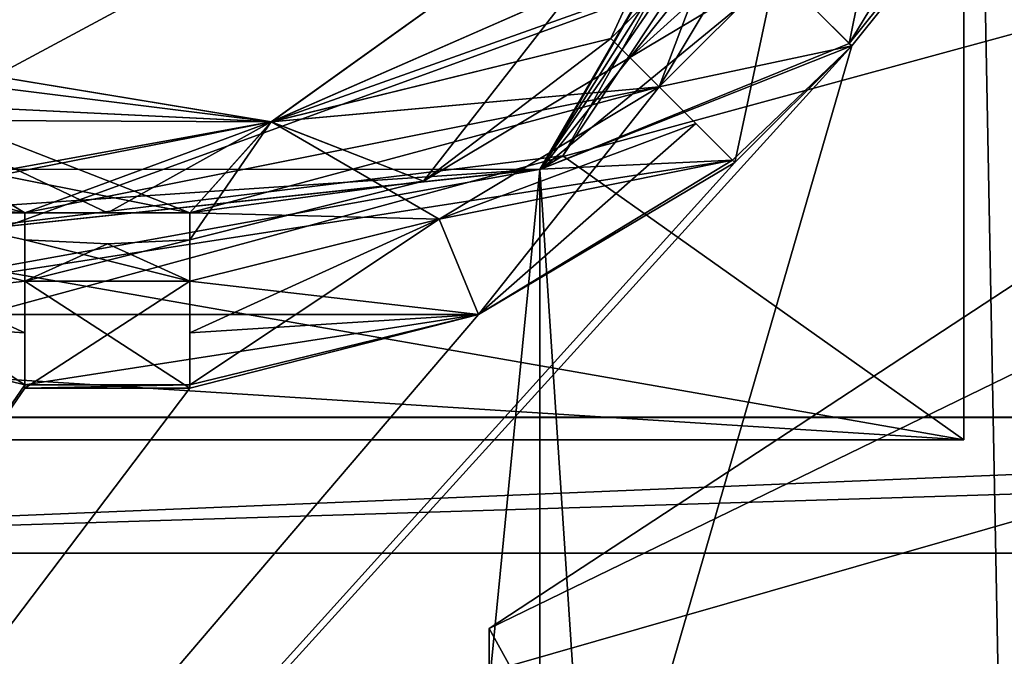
# Model space of a CAD drawing. Header units: millimetres. Extents: x -8.5 to 79.9, y -52.5 to 37.
# Tile 128 of 159: x 1.9 to 6.7, y 19 to 22.1. Entities that reach past the tile are written whole.
import ezdxf

# ---------------------------------------------------------------- set-up
doc = ezdxf.new("R2010")
doc.units = ezdxf.units.MM
doc.header["$LTSCALE"] = 65.185185
for name, color, linetype in [('12', 7, 'CONTINUOUS'), ('206', 7, 'CONTINUOUS'), ('209', 7, 'CONTINUOUS'), ('219', 7, 'CONTINUOUS'), ('225', 7, 'CONTINUOUS'), ('230', 7, 'CONTINUOUS'), ('268', 7, 'CONTINUOUS'), ('270', 7, 'CONTINUOUS'), ('272', 7, 'CONTINUOUS'), ('273', 7, 'CONTINUOUS'), ('28', 7, 'CONTINUOUS'), ('31', 7, 'CONTINUOUS'), ('314', 7, 'CONTINUOUS'), ('321', 7, 'CONTINUOUS'), ('326', 7, 'CONTINUOUS'), ('343', 7, 'CONTINUOUS'), ('344', 7, 'CONTINUOUS'), ('345', 7, 'CONTINUOUS'), ('346', 7, 'CONTINUOUS'), ('347', 7, 'CONTINUOUS'), ('363', 7, 'CONTINUOUS'), ('367', 7, 'CONTINUOUS'), ('368', 7, 'CONTINUOUS'), ('369', 7, 'CONTINUOUS'), ('370', 7, 'CONTINUOUS'), ('371', 7, 'CONTINUOUS'), ('372', 7, 'CONTINUOUS'), ('373', 7, 'CONTINUOUS'), ('374', 7, 'CONTINUOUS'), ('375', 7, 'CONTINUOUS'), ('376', 7, 'CONTINUOUS'), ('404', 7, 'CONTINUOUS'), ('405', 7, 'CONTINUOUS'), ('406', 7, 'CONTINUOUS'), ('415', 7, 'CONTINUOUS'), ('416', 7, 'CONTINUOUS'), ('417', 7, 'CONTINUOUS'), ('418', 7, 'CONTINUOUS'), ('419', 7, 'CONTINUOUS'), ('420', 7, 'CONTINUOUS'), ('430', 7, 'CONTINUOUS'), ('431', 7, 'CONTINUOUS'), ('456', 7, 'CONTINUOUS'), ('457', 7, 'CONTINUOUS'), ('458', 7, 'CONTINUOUS'), ('459', 7, 'CONTINUOUS'), ('460', 7, 'CONTINUOUS'), ('461', 7, 'CONTINUOUS'), ('462', 7, 'CONTINUOUS'), ('463', 7, 'CONTINUOUS'), ('464', 7, 'CONTINUOUS'), ('466', 7, 'CONTINUOUS'), ('467', 7, 'CONTINUOUS'), ('469', 7, 'CONTINUOUS'), ('470', 7, 'CONTINUOUS'), ('488', 7, 'CONTINUOUS'), ('489', 7, 'CONTINUOUS'), ('490', 7, 'CONTINUOUS'), ('497', 7, 'CONTINUOUS'), ('58', 7, 'CONTINUOUS'), ('66', 7, 'CONTINUOUS'), ('80', 7, 'CONTINUOUS'), ('94', 7, 'CONTINUOUS'), ('950', 7, 'CONTINUOUS'), ('952', 7, 'CONTINUOUS'), ('954', 7, 'CONTINUOUS'), ('955', 7, 'CONTINUOUS')]:
    doc.layers.add(name, color=color, linetype=linetype)

msp = doc.modelspace()

# ---------------------------------------------------------------- linework, layer by layer
at = {"layer": '12', "linetype": 'Continuous'}
for points in [[(-5.2071, 21.7929, 62.5), (9.3, 27, 62.5), (-5.5, 22.5, 62.5), (-5.2071, 21.7929, 62.5)], [(-4.5, 21.5, 62.5), (9.3, 27, 62.5), (-5.2071, 21.7929, 62.5), (-4.5, 21.5, 62.5)], [(-3.5, 21.5, 62.5), (9.3, 27, 62.5), (-4.5, 21.5, 62.5), (-3.5, 21.5, 62.5)], [(-2.7929, 21.2071, 62.5), (9.3, 27, 62.5), (-3.5, 21.5, 62.5), (-2.7929, 21.2071, 62.5)], [(-2.5, 20.5, 62.5), (9.3, 27, 62.5), (-2.7929, 21.2071, 62.5), (-2.5, 20.5, 62.5)], [(9.3, 16.811, 62.5), (9.3, 27, 62.5), (-2.5, 19.5, 62.5), (9.3, 16.811, 62.5)], [(9.3, 27, 62.5), (-2.5, 20.5, 62.5), (-2.5, 19.5, 62.5), (9.3, 27, 62.5)], [(-2.5, 5, 62.5), (9.3, 16.811, 62.5), (-2.5, 19.5, 62.5), (-2.5, 5, 62.5)]]:
    msp.add_3dface(points, dxfattribs=at)
at = {"layer": '206', "linetype": 'Continuous'}
for points in [[(-5.8, 34.5003, 66.4472), (-5.8, -34.5003, 66.4472), (11.2785, 34.0531, 66), (-5.8, 34.5003, 66.4472)], [(-5.8, -34.5003, 66.4472), (11.2785, -34.0531, 66), (11.2785, 34.0531, 66), (-5.8, -34.5003, 66.4472)]]:
    msp.add_3dface(points, dxfattribs=at)
at = {"layer": '209', "linetype": 'Continuous'}
for points in [[(-5.8, 19.5, 63), (-5.8, 35.5, 63), (13.2262, 35.0018, 63), (-5.8, 19.5, 63)], [(-5.8, 19.5, 63), (13.2262, 35.0018, 63), (-2.5, 19.5, 63), (-5.8, 19.5, 63)], [(-2.5, 19.5, 63), (13.2262, 35.0018, 63), (9.6, 26, 63), (-2.5, 19.5, 63)], [(9.6, 20, 63), (-2.5, 19.5, 63), (9.6, 26, 63), (9.6, 20, 63)], [(14.2, 19.5, 63.0003), (-2.5, 19.5, 63), (13.6, 20, 63), (14.2, 19.5, 63.0003)], [(13.6, 20, 63), (-2.5, 19.5, 63), (9.6, 20, 63), (13.6, 20, 63)]]:
    msp.add_3dface(points, dxfattribs=at)
at = {"layer": '219', "linetype": 'Continuous'}
for points in [[(-2.5, 19.5, 61), (9.3, 16.811, 61), (9.196, 16.0281, 61), (-2.5, 19.5, 61)], [(9.3, 16.811, 61), (-2.5, 19.5, 61), (8.5, 19.5, 61), (9.3, 16.811, 61)], [(-2.5, 5, 61), (-2.5, 19.5, 61), (8.8913, 15.2994, 61), (-2.5, 5, 61)], [(8.8913, 15.2994, 61), (-2.5, 19.5, 61), (9.196, 16.0281, 61), (8.8913, 15.2994, 61)]]:
    msp.add_3dface(points, dxfattribs=at)
at = {"layer": '225', "linetype": 'Continuous'}
for points in [[(-2.5, 19.5, 61), (-2.5, 7.75, 60.7), (11.7, 7.75, 60.7), (-2.5, 19.5, 61)], [(8.5, 19.5, 61), (-2.5, 19.5, 61), (11.7, 7.75, 60.7), (8.5, 19.5, 61)]]:
    msp.add_3dface(points, dxfattribs=at)
at = {"layer": '230', "linetype": 'Continuous'}
for points in [[(14.2, 19.5, 63.0003), (14.2, 7.75, 62.7), (-2.5, 7.75, 62.7), (14.2, 19.5, 63.0003)], [(-2.5, 19.5, 63), (14.2, 19.5, 63.0003), (-2.5, 7.75, 62.7), (-2.5, 19.5, 63)]]:
    msp.add_3dface(points, dxfattribs=at)
at = {"layer": '268', "linetype": 'Continuous'}
for points in [[(14.2, 1, 56.5), (14.2, 24, 56.5), (4.2, 1, 56.5), (14.2, 1, 56.5)], [(4.2, 1, 56.5), (14.2, 24, 56.5), (4.2, 19.1348, 56.5), (4.2, 1, 56.5)], [(4.2, 19.1348, 56.5), (14.2, 24, 56.5), (6.9966, 20.9713, 56.5), (4.2, 19.1348, 56.5)]]:
    msp.add_3dface(points, dxfattribs=at)
at = {"layer": '270', "linetype": 'Continuous'}
for points in [[(6.9966, 20.9713, 58.8), (14.2, 1, 58.8), (4.2, 19.1348, 58.8), (6.9966, 20.9713, 58.8)], [(14.2, 1, 58.8), (4.2, 1, 58.8), (4.2, 19.1348, 58.8), (14.2, 1, 58.8)]]:
    msp.add_3dface(points, dxfattribs=at)
at = {"layer": '272', "linetype": 'Continuous'}
for points in [[(4.2, 19.1348, 56.5), (6.9966, 20.9713, 56.5), (4.2, 19.1348, 58.8), (4.2, 19.1348, 56.5)], [(6.9966, 20.9713, 56.5), (6.9966, 20.9713, 58.8), (4.2, 19.1348, 58.8), (6.9966, 20.9713, 56.5)]]:
    msp.add_3dface(points, dxfattribs=at)
at = {"layer": '273', "linetype": 'Continuous'}
for points in [[(4.2, 1, 56.5), (4.2, 19.1348, 56.5), (4.2, 1, 58.8), (4.2, 1, 56.5)], [(4.2, 1, 58.8), (4.2, 19.1348, 56.5), (4.2, 19.1348, 58.8), (4.2, 1, 58.8)]]:
    msp.add_3dface(points, dxfattribs=at)
at = {"layer": '28', "linetype": 'Continuous'}
for points in [[(14.2, 7.75, -227.7), (14.2, 19.5, -228), (4.4875, 7.75, -227.7), (14.2, 7.75, -227.7)], [(4.4875, 7.75, -227.7), (14.2, 19.5, -228), (8.8913, 15.2994, -227.8928), (4.4875, 7.75, -227.7)]]:
    msp.add_3dface(points, dxfattribs=at)
at = {"layer": '31', "linetype": 'Continuous'}
for points in [[(14.2, 32.25, -219), (2.2, -9, -219), (1.95, -20.3002, -219), (14.2, 32.25, -219)], [(2.75, -20.3002, -219), (14.2, 32.25, -219), (1.95, -20.3002, -219), (2.75, -20.3002, -219)], [(2.2, -9, -219), (14.2, 32.25, -219), (2.2, 9, -219), (2.2, -9, -219)], [(2.2, 9, -219), (14.2, 32.25, -219), (5.9561, 21.9596, -219), (2.2, 9, -219)], [(4.1486, -20.6578, -219), (14.2, 32.25, -219), (2.75, -20.3171, -219), (4.1486, -20.6578, -219)], [(2.75, -20.3171, -219), (14.2, 32.25, -219), (2.75, -20.3002, -219), (2.75, -20.3171, -219)], [(5.3904, -21.3939, -219), (14.2, 32.25, -219), (4.1486, -20.6578, -219), (5.3904, -21.3939, -219)], [(5.9561, -21.9596, -219), (14.2, 32.25, -219), (5.3904, -21.3939, -219), (5.9561, -21.9596, -219)], [(5.9561, 21.9596, -219), (14.2, 32.25, -219), (5.9442, 21.9715, -219), (5.9561, 21.9596, -219)], [(5.9442, 21.9715, -219), (14.2, 32.25, -219), (6.6922, 23.2014, -219), (5.9442, 21.9715, -219)], [(6.6922, -23.2014, -219), (14.2, 32.25, -219), (5.9561, -21.9596, -219), (6.6922, -23.2014, -219)], [(7.0329, -24.6, -219), (14.2, 32.25, -219), (6.6922, -23.2014, -219), (7.0329, -24.6, -219)], [(-5.8, 9, -219), (2.2, 9, -219), (5.9561, 21.9596, -219), (-5.8, 9, -219)], [(5.3904, 21.3939, -219), (-5.8, 9, -219), (5.9561, 21.9596, -219), (5.3904, 21.3939, -219)], [(4.1486, 20.6578, -219), (-5.8, 9, -219), (5.3904, 21.3939, -219), (4.1486, 20.6578, -219)], [(5.3785, 21.4058, -219), (4.1486, 20.6578, -219), (5.3904, 21.3939, -219), (5.3785, 21.4058, -219)], [(0.5514, 20.6578, -219), (-5.8, 9, -219), (1.95, 20.3171, -219), (0.5514, 20.6578, -219)], [(2.75, 20.3002, -219), (-5.8, 9, -219), (4.1486, 20.6578, -219), (2.75, 20.3002, -219)], [(2.75, 20.3171, -219), (2.75, 20.3002, -219), (4.1486, 20.6578, -219), (2.75, 20.3171, -219)], [(1.95, 20.3171, -219), (-5.8, 9, -219), (1.95, 20.3002, -219), (1.95, 20.3171, -219)], [(1.95, 20.3002, -219), (-5.8, 9, -219), (2.75, 20.3002, -219), (1.95, 20.3002, -219)]]:
    msp.add_3dface(points, dxfattribs=at)
at = {"layer": '314', "linetype": 'Continuous'}
for points in [[(6.55, 25, -54), (7.5, -25, -54), (4.4451, 21.36, -54), (6.55, 25, -54)], [(7.5, 25, -54), (7.5, -25, -54), (6.55, 25, -54), (7.5, 25, -54)], [(0.2505, 21.3624, -54), (4.4451, 21.36, -54), (0.2549, -21.36, -54), (0.2505, 21.3624, -54)], [(0.2549, -21.36, -54), (4.4451, 21.36, -54), (4.4495, -21.3624, -54), (0.2549, -21.36, -54)], [(4.4451, 21.36, -54), (7.5, -25, -54), (4.4495, -21.3624, -54), (4.4451, 21.36, -54)]]:
    msp.add_3dface(points, dxfattribs=at)
at = {"layer": '321', "linetype": 'Continuous'}
for points in [[(8.5, 16, 43.2), (8.5, 20.1606, 45.6065), (-6, 16, 43.2), (8.5, 16, 43.2)], [(8.5, 20.1606, 45.6065), (8.5, 20.1563, 50.401), (-6, 20.1606, 50.3935), (8.5, 20.1606, 45.6065)], [(-6, 16, 43.2), (8.5, 20.1606, 45.6065), (-6, 20.1563, 45.599), (-6, 16, 43.2)], [(-6, 20.1563, 45.599), (8.5, 20.1606, 45.6065), (-6, 20.1606, 50.3935), (-6, 20.1563, 45.599)], [(8.5, 20.1563, 50.401), (8.5, 16, 52.8), (-6, 20.1606, 50.3935), (8.5, 20.1563, 50.401)], [(-6, 20.1606, 50.3935), (8.5, 16, 52.8), (-6, 16, 52.8), (-6, 20.1606, 50.3935)]]:
    msp.add_3dface(points, dxfattribs=at)
at = {"layer": '326', "linetype": 'Continuous'}
for points in [[(8.5, 16, -52.8), (8.5, 20.1606, -50.3935), (-6, 16, -52.8), (8.5, 16, -52.8)], [(8.5, 20.1606, -50.3935), (8.5, 20.1563, -45.599), (-6, 20.1606, -45.6065), (8.5, 20.1606, -50.3935)], [(-6, 16, -52.8), (8.5, 20.1606, -50.3935), (-6, 20.1563, -50.401), (-6, 16, -52.8)], [(-6, 20.1563, -50.401), (8.5, 20.1606, -50.3935), (-6, 20.1606, -45.6065), (-6, 20.1563, -50.401)], [(8.5, 20.1563, -45.599), (8.5, 16, -43.2), (-6, 20.1606, -45.6065), (8.5, 20.1563, -45.599)], [(-6, 20.1606, -45.6065), (8.5, 16, -43.2), (-6, 16, -43.2), (-6, 20.1606, -45.6065)]]:
    msp.add_3dface(points, dxfattribs=at)
at = {"layer": '343', "linetype": 'Continuous'}
for points in [[(6.5, 24.3539, 40), (6.5, 24.3539, -40), (6.5, 20.05, 40), (6.5, 24.3539, 40)], [(6.5, 20.05, 40), (6.5, 24.3539, -40), (6.5, 20.05, -40), (6.5, 20.05, 40)]]:
    msp.add_3dface(points, dxfattribs=at)
at = {"layer": '344', "linetype": 'Continuous'}
for points in [[(6.5, 24.3539, 40), (6.5, 20.05, 40), (4.5569, 21.4265, 40), (6.5, 24.3539, 40)], [(4.5569, 21.4265, 40), (6.5, 20.05, 40), (1.0694, 21, 40), (4.5569, 21.4265, 40)], [(6.5, 20.05, 40), (-8.5, 20.05, 40), (1.0694, 21, 40), (6.5, 20.05, 40)]]:
    msp.add_3dface(points, dxfattribs=at)
at = {"layer": '345', "linetype": 'Continuous'}
for points in [[(-8.5, 20.05, -40), (-8.5, 20.05, 40), (6.5, 20.05, -40), (-8.5, 20.05, -40)], [(-8.5, 20.05, 40), (6.5, 20.05, 40), (6.5, 20.05, -40), (-8.5, 20.05, 40)]]:
    msp.add_3dface(points, dxfattribs=at)
at = {"layer": '346', "linetype": 'Continuous'}
for points in [[(6.5, 20.05, -40), (6.5, 24.3539, -40), (4.5569, 21.4265, -40), (6.5, 20.05, -40)], [(1.0694, 21, -40), (6.5, 20.05, -40), (4.5569, 21.4265, -40), (1.0694, 21, -40)], [(-8.5, 21, -40), (-8.5, 20.05, -40), (6.5, 20.05, -40), (-8.5, 21, -40)], [(-8.5, 21, -40), (6.5, 20.05, -40), (1.0694, 21, -40), (-8.5, 21, -40)]]:
    msp.add_3dface(points, dxfattribs=at)
at = {"layer": '347', "linetype": 'Continuous'}
for points in [[(6.55, 25, -54), (4.4451, 21.36, -54), (6.55, 25, -40), (6.55, 25, -54)], [(4.4451, 21.36, -54), (6.5375, 24.676, -40), (6.55, 25, -40), (4.4451, 21.36, -54)], [(4.4451, 21.36, -54), (6.5, 24.3539, -40), (6.5375, 24.676, -40), (4.4451, 21.36, -54)], [(6.5, 24.3539, -40), (4.4451, 21.36, -54), (4.5569, 21.4265, -40), (6.5, 24.3539, -40)], [(4.5569, 21.4265, -40), (4.4451, 21.36, -54), (1.0694, 21, -47.25), (4.5569, 21.4265, -40)], [(1.0694, 21, -40), (4.5569, 21.4265, -40), (1.0694, 21, -47.25), (1.0694, 21, -40)], [(4.4451, 21.36, -54), (0.2505, 21.3624, -54), (1.0694, 21, -47.25), (4.4451, 21.36, -54)]]:
    msp.add_3dface(points, dxfattribs=at)
at = {"layer": '363', "linetype": 'Continuous'}
for points in [[(5.3219, 23.1513, 59.5), (4.7894, 21.995, 59.5), (3.1443, 21.5914, 59.5), (5.3219, 23.1513, 59.5)], [(5.355, 22.5606, 59.5), (4.7894, 21.995, 59.5), (5.3219, 23.1513, 59.5), (5.355, 22.5606, 59.5)], [(-0.3235, 21.7608, 59.5), (-0.0894, 21.995, 59.5), (3.1443, 21.5914, 59.5), (-0.3235, 21.7608, 59.5)], [(-0.0894, 21.995, 59.5), (0.5013, 22.0281, 59.5), (3.1443, 21.5914, 59.5), (-0.0894, 21.995, 59.5)], [(4.7894, 21.995, 59.5), (5.0235, 21.7608, 59.5), (3.1443, 21.5914, 59.5), (4.7894, 21.995, 59.5)], [(0.7427, 21.1197, 59.5), (-0.3235, 21.7608, 59.5), (1.95, 21.1502, 59.5), (0.7427, 21.1197, 59.5)], [(1.95, 21.1502, 59.5), (-0.3235, 21.7608, 59.5), (2.75, 21.1502, 59.5), (1.95, 21.1502, 59.5)], [(2.75, 21.1502, 59.5), (-0.3235, 21.7608, 59.5), (3.1443, 21.5914, 59.5), (2.75, 21.1502, 59.5)], [(5.0235, 21.7608, 59.5), (3.9573, 21.1197, 59.5), (3.1443, 21.5914, 59.5), (5.0235, 21.7608, 59.5)], [(3.9573, 21.1197, 59.5), (2.75, 21.1502, 59.5), (3.1443, 21.5914, 59.5), (3.9573, 21.1197, 59.5)], [(1.95, 20.8191, 59.5), (0.7427, 21.1197, 59.5), (1.95, 21.1502, 59.5), (1.95, 20.8191, 59.5)], [(2.75, 20.8191, 59.5), (2.75, 21.1502, 59.5), (3.9573, 21.1197, 59.5), (2.75, 20.8191, 59.5)]]:
    msp.add_3dface(points, dxfattribs=at)
at = {"layer": '367', "linetype": 'Continuous'}
for points in [[(7.0329, 24.6, 54), (6.55, 25, 54), (4.4495, 21.3624, 54), (7.0329, 24.6, 54)], [(6.6922, 23.2014, 54), (7.0329, 24.6, 54), (4.4495, 21.3624, 54), (6.6922, 23.2014, 54)], [(5.9442, 21.9715, 54), (6.6922, 23.2014, 54), (4.4495, 21.3624, 54), (5.9442, 21.9715, 54)], [(5.9561, 21.9596, 54), (5.9442, 21.9715, 54), (4.4495, 21.3624, 54), (5.9561, 21.9596, 54)], [(5.3785, 21.4058, 54), (5.9561, 21.9596, 54), (4.4495, 21.3624, 54), (5.3785, 21.4058, 54)], [(5.3904, 21.3939, 54), (5.9561, 21.9596, 54), (5.3785, 21.4058, 54), (5.3904, 21.3939, 54)], [(5.3785, 21.4058, 54), (0.5514, 20.6578, 54), (4.1486, 20.6578, 54), (5.3785, 21.4058, 54)], [(0.5514, 20.6578, 54), (5.3785, 21.4058, 54), (4.4495, 21.3624, 54), (0.5514, 20.6578, 54)], [(0.2549, 21.36, 54), (0.5514, 20.6578, 54), (4.4495, 21.3624, 54), (0.2549, 21.36, 54)], [(0.5514, 20.6578, 54), (1.95, 20.3171, 54), (4.1486, 20.6578, 54), (0.5514, 20.6578, 54)], [(4.1486, 20.6578, 54), (1.95, 20.3171, 54), (2.75, 20.3171, 54), (4.1486, 20.6578, 54)], [(2.75, 20.3171, 54), (1.95, 20.3171, 54), (1.95, 20.3002, 54), (2.75, 20.3171, 54)], [(2.75, 20.3002, 54), (2.75, 20.3171, 54), (1.95, 20.3002, 54), (2.75, 20.3002, 54)]]:
    msp.add_3dface(points, dxfattribs=at)
at = {"layer": '368', "linetype": 'Continuous'}
for points in [[(1.95, 20.8191, 54.5), (0.5514, 20.6578, 54), (0.7427, 21.1197, 54.5), (1.95, 20.8191, 54.5)], [(1.95, 20.568, 54.25), (0.5514, 20.6578, 54), (1.95, 20.8191, 54.5), (1.95, 20.568, 54.25)], [(1.95, 20.3171, 54), (0.5514, 20.6578, 54), (1.95, 20.568, 54.25), (1.95, 20.3171, 54)]]:
    msp.add_3dface(points, dxfattribs=at)
at = {"layer": '369', "linetype": 'Continuous'}
for points in [[(1.95, 20.3002, 54), (1.95, 20.568, 54.25), (1.95, 20.8191, 54.5), (1.95, 20.3002, 54)], [(1.95, 20.3002, 54), (1.95, 20.8191, 54.5), (1.95, 20.8191, 54.5189), (1.95, 20.3002, 54)], [(1.95, 20.3002, 54), (1.95, 20.3171, 54), (1.95, 20.568, 54.25), (1.95, 20.3002, 54)]]:
    msp.add_3dface(points, dxfattribs=at)
at = {"layer": '370', "linetype": 'Continuous'}
for points in [[(2.75, 20.8191, 54.5189), (1.95, 20.8191, 54.5189), (1.95, 21.0201, 54.7198), (2.75, 20.8191, 54.5189)], [(2.35, 21, 54.6997), (2.75, 20.8191, 54.5189), (1.95, 21.0201, 54.7198), (2.35, 21, 54.6997)], [(2.75, 21.0201, 54.7198), (2.75, 20.8191, 54.5189), (2.35, 21, 54.6997), (2.75, 21.0201, 54.7198)], [(2.75, 20.3002, 54), (1.95, 20.3002, 54), (1.95, 20.8191, 54.5189), (2.75, 20.3002, 54)], [(2.75, 20.3002, 54), (1.95, 20.8191, 54.5189), (2.75, 20.8191, 54.5189), (2.75, 20.3002, 54)]]:
    msp.add_3dface(points, dxfattribs=at)
at = {"layer": '371', "linetype": 'Continuous'}
for points in [[(2.75, 20.3171, 54), (2.75, 20.3002, 54), (2.75, 20.8191, 54.5189), (2.75, 20.3171, 54)], [(2.75, 20.3171, 54), (2.75, 20.8191, 54.5189), (2.75, 20.568, 54.25), (2.75, 20.3171, 54)], [(2.75, 20.568, 54.25), (2.75, 20.8191, 54.5189), (2.75, 20.8191, 54.5), (2.75, 20.568, 54.25)]]:
    msp.add_3dface(points, dxfattribs=at)
at = {"layer": '372', "linetype": 'Continuous'}
for points in [[(5.0235, 21.7608, 54.5), (4.1486, 20.6578, 54), (3.9573, 21.1197, 54.5), (5.0235, 21.7608, 54.5)], [(5.201, 21.5833, 54.25), (4.1486, 20.6578, 54), (5.0235, 21.7608, 54.5), (5.201, 21.5833, 54.25)], [(5.3785, 21.4058, 54), (4.1486, 20.6578, 54), (5.201, 21.5833, 54.25), (5.3785, 21.4058, 54)], [(4.1486, 20.6578, 54), (2.75, 20.3171, 54), (3.9573, 21.1197, 54.5), (4.1486, 20.6578, 54)], [(2.75, 20.8191, 54.5), (3.9573, 21.1197, 54.5), (2.75, 20.568, 54.25), (2.75, 20.8191, 54.5)], [(2.75, 20.3171, 54), (2.75, 20.568, 54.25), (3.9573, 21.1197, 54.5), (2.75, 20.3171, 54)]]:
    msp.add_3dface(points, dxfattribs=at)
at = {"layer": '373', "linetype": 'Continuous'}
for points in [[(5.3904, 21.3939, 54), (5.201, 21.5833, 54.25), (5.0235, 21.7608, 54.5), (5.3904, 21.3939, 54)], [(5.3904, 21.3939, 54), (5.0235, 21.7608, 54.5), (5.0235, 21.7608, 54.5189), (5.3904, 21.3939, 54)], [(5.3904, 21.3939, 54), (5.3785, 21.4058, 54), (5.201, 21.5833, 54.25), (5.3904, 21.3939, 54)]]:
    msp.add_3dface(points, dxfattribs=at)
at = {"layer": '374', "linetype": 'Continuous'}
for points in [[(5.5892, 22.3265, 54.5189), (5.0235, 21.7608, 54.5189), (4.8814, 21.9029, 54.7198), (5.5892, 22.3265, 54.5189)], [(5.1785, 22.1715, 54.6997), (5.5892, 22.3265, 54.5189), (4.8814, 21.9029, 54.7198), (5.1785, 22.1715, 54.6997)], [(5.9561, 21.9596, 54), (5.0235, 21.7608, 54.5189), (5.5892, 22.3265, 54.5189), (5.9561, 21.9596, 54)], [(5.9561, 21.9596, 54), (5.3904, 21.3939, 54), (5.0235, 21.7608, 54.5189), (5.9561, 21.9596, 54)]]:
    msp.add_3dface(points, dxfattribs=at)
at = {"layer": '375', "linetype": 'Continuous'}
for points in [[(5.9442, 21.9715, 54), (5.9561, 21.9596, 54), (5.5892, 22.3265, 54.5189), (5.9442, 21.9715, 54)], [(5.9442, 21.9715, 54), (5.5892, 22.3265, 54.5189), (5.7667, 22.149, 54.25), (5.9442, 21.9715, 54)]]:
    msp.add_3dface(points, dxfattribs=at)
at = {"layer": '376', "linetype": 'Continuous'}
for points in [[(5.9442, 21.9715, 54), (5.7667, 22.149, 54.25), (6.2303, 23.3927, 54.5), (5.9442, 21.9715, 54)], [(6.6922, 23.2014, 54), (5.9442, 21.9715, 54), (6.2303, 23.3927, 54.5), (6.6922, 23.2014, 54)]]:
    msp.add_3dface(points, dxfattribs=at)
at = {"layer": '404', "linetype": 'Continuous'}
for points in [[(5.1785, 22.1715, 54.6997), (4.8814, 21.9029, 54.7198), (5.1784, 22.1716, -219.6998), (5.1785, 22.1715, 54.6997)], [(5.1784, 22.1716, -219.6998), (4.8814, 21.9029, 54.7198), (4.8814, 21.9029, -219.7198), (5.1784, 22.1716, -219.6998)], [(3.8807, 21.3045, 59), (4.8814, 21.9029, 54.7198), (4.8814, 21.9029, 59), (3.8807, 21.3045, 59)], [(4.8814, 21.9029, 54.7198), (3.8807, 21.3045, 59), (4.8814, 21.9029, -219.7198), (4.8814, 21.9029, 54.7198)], [(4.8814, 21.9029, -219.7198), (3.8807, 21.3045, 59), (4.8814, 21.9029, -224), (4.8814, 21.9029, -219.7198)], [(4.8814, 21.9029, -224), (3.8807, 21.3045, 59), (3.8807, 21.3045, -224), (4.8814, 21.9029, -224)], [(2.75, 21.0201, 59), (2.75, 21.0201, 54.7198), (3.8807, 21.3045, -224), (2.75, 21.0201, 59)], [(3.8807, 21.3045, -224), (2.75, 21.0201, 54.7198), (2.75, 21.0201, -219.7198), (3.8807, 21.3045, -224)], [(3.8807, 21.3045, 59), (2.75, 21.0201, 59), (3.8807, 21.3045, -224), (3.8807, 21.3045, 59)], [(2.75, 21.0201, -224), (3.8807, 21.3045, -224), (2.75, 21.0201, -219.7198), (2.75, 21.0201, -224)], [(1.95, 21.0201, 54.7198), (1.95, 21.0201, 59), (1.0602, 21.2137, 59), (1.95, 21.0201, 54.7198)], [(1.95, 21.0201, -219.7198), (1.95, 21.0201, 54.7198), (1.0602, 21.2137, 59), (1.95, 21.0201, -219.7198)], [(1.95, 21.0201, -224), (1.95, 21.0201, -219.7198), (1.0602, 21.2137, 59), (1.95, 21.0201, -224)], [(1.0602, 21.2137, -224), (1.95, 21.0201, -224), (1.0602, 21.2137, 59), (1.0602, 21.2137, -224)], [(2.35, 21, 54.6997), (1.95, 21.0201, 54.7198), (2.35, 21, -219.6998), (2.35, 21, 54.6997)], [(2.35, 21, -219.6998), (1.95, 21.0201, 54.7198), (1.95, 21.0201, -219.7198), (2.35, 21, -219.6998)], [(2.75, 21.0201, 54.7198), (2.35, 21, 54.6997), (2.75, 21.0201, -219.7198), (2.75, 21.0201, 54.7198)], [(2.75, 21.0201, -219.7198), (2.35, 21, 54.6997), (2.35, 21, -219.6998), (2.75, 21.0201, -219.7198)]]:
    msp.add_3dface(points, dxfattribs=at)
at = {"layer": '405', "linetype": 'Continuous'}
for points in [[(1.95, 20.8191, 59.5), (1.95, 21.1502, 59.5), (1.95, 21.1502, 59.1295), (1.95, 20.8191, 59.5)], [(1.95, 21.0201, 59), (1.95, 20.8191, 59.5), (1.95, 21.1502, 59.1295), (1.95, 21.0201, 59)], [(1.95, 20.8191, 54.5189), (1.95, 20.8191, 59.5), (1.95, 21.0201, 54.7198), (1.95, 20.8191, 54.5189)], [(1.95, 21.0201, 54.7198), (1.95, 20.8191, 59.5), (1.95, 21.0201, 59), (1.95, 21.0201, 54.7198)]]:
    msp.add_3dface(points, dxfattribs=at)
at = {"layer": '406', "linetype": 'Continuous'}
for points in [[(5.3219, 23.1513, 59.5), (3.1443, 21.5914, 59.5), (5.355, 22.5606, 59.1295), (5.3219, 23.1513, 59.5)], [(5.355, 22.5606, 59.1295), (3.1443, 21.5914, 59.5), (5.0722, 22.2778, 59.1502), (5.355, 22.5606, 59.1295)], [(5.0722, 22.2778, 59.1502), (3.1443, 21.5914, 59.5), (4.7894, 21.995, 59.1295), (5.0722, 22.2778, 59.1502)], [(3.1443, 21.5914, 59.5), (0.5013, 22.0281, 59.5), (2.75, 21.1502, 59.1295), (3.1443, 21.5914, 59.5)], [(0.5013, 22.0281, 59.5), (1.0602, 21.2137, 59), (1.95, 21.1502, 59.1295), (0.5013, 22.0281, 59.5)], [(0.5013, 22.0281, 59.5), (1.95, 21.1502, 59.1295), (2.35, 21.1502, 59.1502), (0.5013, 22.0281, 59.5)], [(2.75, 21.1502, 59.1295), (0.5013, 22.0281, 59.5), (2.35, 21.1502, 59.1502), (2.75, 21.1502, 59.1295)], [(3.1443, 21.5914, 59.5), (3.8807, 21.3045, 59), (4.7894, 21.995, 59.1295), (3.1443, 21.5914, 59.5)], [(3.8807, 21.3045, 59), (4.8814, 21.9029, 59), (4.7894, 21.995, 59.1295), (3.8807, 21.3045, 59)], [(3.8807, 21.3045, 59), (3.1443, 21.5914, 59.5), (2.75, 21.1502, 59.1295), (3.8807, 21.3045, 59)], [(2.75, 21.0201, 59), (3.8807, 21.3045, 59), (2.75, 21.1502, 59.1295), (2.75, 21.0201, 59)], [(1.0602, 21.2137, 59), (1.95, 21.0201, 59), (1.95, 21.1502, 59.1295), (1.0602, 21.2137, 59)]]:
    msp.add_3dface(points, dxfattribs=at)
at = {"layer": '415', "linetype": 'Continuous'}
for points in [[(4.7894, 21.995, 59.5), (5.355, 22.5606, 59.5), (4.7894, 21.995, 59.1295), (4.7894, 21.995, 59.5)], [(5.355, 22.5606, 59.5), (5.0722, 22.2778, 59.1502), (4.7894, 21.995, 59.1295), (5.355, 22.5606, 59.5)]]:
    msp.add_3dface(points, dxfattribs=at)
at = {"layer": '416', "linetype": 'Continuous'}
for points in [[(5.0235, 21.7608, 59.5), (4.7894, 21.995, 59.5), (4.7894, 21.995, 59.1295), (5.0235, 21.7608, 59.5)], [(4.8814, 21.9029, 59), (5.0235, 21.7608, 59.5), (4.7894, 21.995, 59.1295), (4.8814, 21.9029, 59)], [(5.0235, 21.7608, 54.5189), (5.0235, 21.7608, 59.5), (4.8814, 21.9029, 54.7198), (5.0235, 21.7608, 54.5189)], [(4.8814, 21.9029, 54.7198), (5.0235, 21.7608, 59.5), (4.8814, 21.9029, 59), (4.8814, 21.9029, 54.7198)]]:
    msp.add_3dface(points, dxfattribs=at)
at = {"layer": '417', "linetype": 'Continuous'}
for points in [[(3.9573, 21.1197, 59.5), (5.0235, 21.7608, 59.5), (3.9573, 21.1197, 54.5), (3.9573, 21.1197, 59.5)], [(3.9573, 21.1197, 54.5), (5.0235, 21.7608, 59.5), (5.0235, 21.7608, 54.5189), (3.9573, 21.1197, 54.5)], [(5.0235, 21.7608, 54.5), (3.9573, 21.1197, 54.5), (5.0235, 21.7608, 54.5189), (5.0235, 21.7608, 54.5)], [(2.75, 20.8191, 59.5), (3.9573, 21.1197, 59.5), (2.75, 20.8191, 54.5189), (2.75, 20.8191, 59.5)], [(2.75, 20.8191, 54.5189), (3.9573, 21.1197, 59.5), (2.75, 20.8191, 54.5), (2.75, 20.8191, 54.5189)], [(2.75, 20.8191, 54.5), (3.9573, 21.1197, 59.5), (3.9573, 21.1197, 54.5), (2.75, 20.8191, 54.5)]]:
    msp.add_3dface(points, dxfattribs=at)
at = {"layer": '418', "linetype": 'Continuous'}
for points in [[(2.75, 21.1502, 59.5), (2.75, 20.8191, 59.5), (2.75, 21.0201, 59), (2.75, 21.1502, 59.5)], [(2.75, 21.1502, 59.5), (2.75, 21.0201, 59), (2.75, 21.1502, 59.1295), (2.75, 21.1502, 59.5)], [(2.75, 20.8191, 59.5), (2.75, 20.8191, 54.5189), (2.75, 21.0201, 59), (2.75, 20.8191, 59.5)], [(2.75, 20.8191, 54.5189), (2.75, 21.0201, 54.7198), (2.75, 21.0201, 59), (2.75, 20.8191, 54.5189)]]:
    msp.add_3dface(points, dxfattribs=at)
at = {"layer": '419', "linetype": 'Continuous'}
for points in [[(1.95, 21.1502, 59.5), (2.75, 21.1502, 59.5), (1.95, 21.1502, 59.1295), (1.95, 21.1502, 59.5)], [(1.95, 21.1502, 59.1295), (2.75, 21.1502, 59.5), (2.35, 21.1502, 59.1502), (1.95, 21.1502, 59.1295)], [(2.75, 21.1502, 59.5), (2.75, 21.1502, 59.1295), (2.35, 21.1502, 59.1502), (2.75, 21.1502, 59.5)]]:
    msp.add_3dface(points, dxfattribs=at)
at = {"layer": '420', "linetype": 'Continuous'}
for points in [[(0.7427, 21.1197, 59.5), (1.95, 20.8191, 59.5), (0.7427, 21.1197, 54.5), (0.7427, 21.1197, 59.5)], [(0.7427, 21.1197, 54.5), (1.95, 20.8191, 59.5), (1.95, 20.8191, 54.5189), (0.7427, 21.1197, 54.5)], [(1.95, 20.8191, 54.5), (0.7427, 21.1197, 54.5), (1.95, 20.8191, 54.5189), (1.95, 20.8191, 54.5)]]:
    msp.add_3dface(points, dxfattribs=at)
at = {"layer": '430', "linetype": 'Continuous'}
for points in [[(5.3219, 23.1513, -224.5), (3.8807, 21.3045, -224), (3.1442, 21.5914, -224.5), (5.3219, 23.1513, -224.5)], [(3.8807, 21.3045, -224), (5.3219, 23.1513, -224.5), (4.7894, 21.995, -224.1295), (3.8807, 21.3045, -224)], [(4.7894, 21.995, -224.1295), (5.3219, 23.1513, -224.5), (5.0722, 22.2778, -224.1502), (4.7894, 21.995, -224.1295)], [(3.1442, 21.5914, -224.5), (0.2372, 21.6035, -224), (0.5013, 22.0281, -224.5), (3.1442, 21.5914, -224.5)], [(4.8814, 21.9029, -224), (3.8807, 21.3045, -224), (4.7894, 21.995, -224.1295), (4.8814, 21.9029, -224)], [(1.0602, 21.2137, -224), (0.2372, 21.6035, -224), (3.1442, 21.5914, -224.5), (1.0602, 21.2137, -224)], [(1.0602, 21.2137, -224), (3.1442, 21.5914, -224.5), (1.95, 21.1502, -224.1295), (1.0602, 21.2137, -224)], [(1.95, 21.1502, -224.1295), (3.1442, 21.5914, -224.5), (2.35, 21.1502, -224.1502), (1.95, 21.1502, -224.1295)], [(2.35, 21.1502, -224.1502), (3.1442, 21.5914, -224.5), (2.75, 21.1502, -224.1295), (2.35, 21.1502, -224.1502)], [(3.8807, 21.3045, -224), (2.75, 21.0201, -224), (3.1442, 21.5914, -224.5), (3.8807, 21.3045, -224)], [(3.1442, 21.5914, -224.5), (2.75, 21.0201, -224), (2.75, 21.1502, -224.1295), (3.1442, 21.5914, -224.5)], [(1.95, 21.0201, -224), (1.0602, 21.2137, -224), (1.95, 21.1502, -224.1295), (1.95, 21.0201, -224)]]:
    msp.add_3dface(points, dxfattribs=at)
at = {"layer": '431', "linetype": 'Continuous'}
for points in [[(5.3219, 23.1513, -224.5), (3.1442, 21.5914, -224.5), (5.355, 22.5606, -224.5), (5.3219, 23.1513, -224.5)], [(5.355, 22.5606, -224.5), (3.1442, 21.5914, -224.5), (4.7894, 21.995, -224.5), (5.355, 22.5606, -224.5)], [(3.1442, 21.5914, -224.5), (0.5013, 22.0281, -224.5), (-0.3235, 21.7608, -224.5), (3.1442, 21.5914, -224.5)], [(4.7894, 21.995, -224.5), (3.1442, 21.5914, -224.5), (5.0235, 21.7608, -224.5), (4.7894, 21.995, -224.5)], [(0.7427, 21.1197, -224.5), (3.1442, 21.5914, -224.5), (-0.3235, 21.7608, -224.5), (0.7427, 21.1197, -224.5)], [(5.0235, 21.7608, -224.5), (3.1442, 21.5914, -224.5), (1.95, 21.1502, -224.5), (5.0235, 21.7608, -224.5)], [(2.75, 21.1502, -224.5), (5.0235, 21.7608, -224.5), (1.95, 21.1502, -224.5), (2.75, 21.1502, -224.5)], [(3.9573, 21.1197, -224.5), (5.0235, 21.7608, -224.5), (2.75, 21.1502, -224.5), (3.9573, 21.1197, -224.5)], [(1.95, 21.1502, -224.5), (3.1442, 21.5914, -224.5), (0.7427, 21.1197, -224.5), (1.95, 21.1502, -224.5)], [(1.95, 20.8191, -224.5), (1.95, 21.1502, -224.5), (0.7427, 21.1197, -224.5), (1.95, 20.8191, -224.5)], [(2.75, 20.8191, -224.5), (3.9573, 21.1197, -224.5), (2.75, 21.1502, -224.5), (2.75, 20.8191, -224.5)]]:
    msp.add_3dface(points, dxfattribs=at)
at = {"layer": '456', "linetype": 'Continuous'}
for points in [[(1.95, 20.8191, -224.5), (0.7427, 21.1197, -224.5), (1.95, 20.8191, -219.5189), (1.95, 20.8191, -224.5)], [(1.95, 20.8191, -219.5189), (0.7427, 21.1197, -224.5), (1.95, 20.8191, -219.5), (1.95, 20.8191, -219.5189)], [(1.95, 20.8191, -219.5), (0.7427, 21.1197, -224.5), (0.7427, 21.1197, -219.5), (1.95, 20.8191, -219.5)]]:
    msp.add_3dface(points, dxfattribs=at)
at = {"layer": '457', "linetype": 'Continuous'}
for points in [[(1.95, 21.0201, -224), (1.95, 21.1502, -224.1295), (1.95, 21.1502, -224.5), (1.95, 21.0201, -224)], [(1.95, 21.0201, -224), (1.95, 21.1502, -224.5), (1.95, 20.8191, -224.5), (1.95, 21.0201, -224)], [(1.95, 21.0201, -219.7198), (1.95, 21.0201, -224), (1.95, 20.8191, -219.5189), (1.95, 21.0201, -219.7198)], [(1.95, 21.0201, -224), (1.95, 20.8191, -224.5), (1.95, 20.8191, -219.5189), (1.95, 21.0201, -224)]]:
    msp.add_3dface(points, dxfattribs=at)
at = {"layer": '458', "linetype": 'Continuous'}
for points in [[(2.75, 21.0201, -219.7198), (2.35, 21, -219.6998), (1.95, 20.8191, -219.5189), (2.75, 21.0201, -219.7198)], [(2.75, 21.0201, -219.7198), (1.95, 20.8191, -219.5189), (2.75, 20.8191, -219.5189), (2.75, 21.0201, -219.7198)], [(2.35, 21, -219.6998), (1.95, 21.0201, -219.7198), (1.95, 20.8191, -219.5189), (2.35, 21, -219.6998)], [(1.95, 20.3002, -219), (2.75, 20.3002, -219), (2.75, 20.8191, -219.5189), (1.95, 20.3002, -219)], [(1.95, 20.8191, -219.5189), (1.95, 20.3002, -219), (2.75, 20.8191, -219.5189), (1.95, 20.8191, -219.5189)]]:
    msp.add_3dface(points, dxfattribs=at)
at = {"layer": '459', "linetype": 'Continuous'}
for points in [[(2.75, 21.1502, -224.1295), (2.75, 21.0201, -224), (2.75, 20.8191, -224.5), (2.75, 21.1502, -224.1295)], [(2.75, 21.1502, -224.1295), (2.75, 20.8191, -224.5), (2.75, 21.1502, -224.5), (2.75, 21.1502, -224.1295)], [(2.75, 21.0201, -224), (2.75, 21.0201, -219.7198), (2.75, 20.8191, -224.5), (2.75, 21.0201, -224)], [(2.75, 20.8191, -224.5), (2.75, 21.0201, -219.7198), (2.75, 20.8191, -219.5189), (2.75, 20.8191, -224.5)]]:
    msp.add_3dface(points, dxfattribs=at)
at = {"layer": '460', "linetype": 'Continuous'}
for points in [[(1.95, 21.1502, -224.1295), (2.35, 21.1502, -224.1502), (1.95, 21.1502, -224.5), (1.95, 21.1502, -224.1295)], [(2.35, 21.1502, -224.1502), (2.75, 21.1502, -224.1295), (1.95, 21.1502, -224.5), (2.35, 21.1502, -224.1502)], [(2.75, 21.1502, -224.1295), (2.75, 21.1502, -224.5), (1.95, 21.1502, -224.5), (2.75, 21.1502, -224.1295)]]:
    msp.add_3dface(points, dxfattribs=at)
at = {"layer": '461', "linetype": 'Continuous'}
for points in [[(5.0235, 21.7608, -224.5), (3.9573, 21.1197, -224.5), (5.0235, 21.7608, -219.5189), (5.0235, 21.7608, -224.5)], [(5.0235, 21.7608, -219.5189), (3.9573, 21.1197, -224.5), (5.0235, 21.7608, -219.5), (5.0235, 21.7608, -219.5189)], [(5.0235, 21.7608, -219.5), (3.9573, 21.1197, -224.5), (3.9573, 21.1197, -219.5), (5.0235, 21.7608, -219.5)], [(3.9573, 21.1197, -224.5), (2.75, 20.8191, -224.5), (3.9573, 21.1197, -219.5), (3.9573, 21.1197, -224.5)], [(2.75, 20.8191, -224.5), (2.75, 20.8191, -219.5189), (3.9573, 21.1197, -219.5), (2.75, 20.8191, -224.5)], [(2.75, 20.8191, -219.5189), (2.75, 20.8191, -219.5), (3.9573, 21.1197, -219.5), (2.75, 20.8191, -219.5189)]]:
    msp.add_3dface(points, dxfattribs=at)
at = {"layer": '462', "linetype": 'Continuous'}
for points in [[(5.0235, 21.7608, -219.5), (3.9573, 21.1197, -219.5), (5.201, 21.5833, -219.25), (5.0235, 21.7608, -219.5)], [(5.3785, 21.4058, -219), (5.201, 21.5833, -219.25), (3.9573, 21.1197, -219.5), (5.3785, 21.4058, -219)], [(4.1486, 20.6578, -219), (5.3785, 21.4058, -219), (3.9573, 21.1197, -219.5), (4.1486, 20.6578, -219)], [(2.75, 20.8191, -219.5), (4.1486, 20.6578, -219), (3.9573, 21.1197, -219.5), (2.75, 20.8191, -219.5)], [(4.1486, 20.6578, -219), (2.75, 20.8191, -219.5), (2.75, 20.568, -219.25), (4.1486, 20.6578, -219)], [(2.75, 20.3171, -219), (4.1486, 20.6578, -219), (2.75, 20.568, -219.25), (2.75, 20.3171, -219)]]:
    msp.add_3dface(points, dxfattribs=at)
at = {"layer": '463', "linetype": 'Continuous'}
for points in [[(5.3785, 21.4058, -219), (5.3904, 21.3939, -219), (5.0235, 21.7608, -219.5189), (5.3785, 21.4058, -219)], [(5.3785, 21.4058, -219), (5.0235, 21.7608, -219.5189), (5.201, 21.5833, -219.25), (5.3785, 21.4058, -219)], [(5.0235, 21.7608, -219.5189), (5.0235, 21.7608, -219.5), (5.201, 21.5833, -219.25), (5.0235, 21.7608, -219.5189)]]:
    msp.add_3dface(points, dxfattribs=at)
at = {"layer": '464', "linetype": 'Continuous'}
for points in [[(5.4471, 22.4686, -219.7198), (5.1784, 22.1716, -219.6998), (5.0235, 21.7608, -219.5189), (5.4471, 22.4686, -219.7198)], [(5.4471, 22.4686, -219.7198), (5.0235, 21.7608, -219.5189), (5.5892, 22.3265, -219.5189), (5.4471, 22.4686, -219.7198)], [(5.0235, 21.7608, -219.5189), (5.3904, 21.3939, -219), (5.5892, 22.3265, -219.5189), (5.0235, 21.7608, -219.5189)], [(5.3904, 21.3939, -219), (5.9561, 21.9596, -219), (5.5892, 22.3265, -219.5189), (5.3904, 21.3939, -219)], [(5.1784, 22.1716, -219.6998), (4.8814, 21.9029, -219.7198), (5.0235, 21.7608, -219.5189), (5.1784, 22.1716, -219.6998)]]:
    msp.add_3dface(points, dxfattribs=at)
at = {"layer": '466', "linetype": 'Continuous'}
for points in [[(5.0722, 22.2778, -224.1502), (5.355, 22.5606, -224.1295), (4.7894, 21.995, -224.5), (5.0722, 22.2778, -224.1502)], [(5.355, 22.5606, -224.1295), (5.355, 22.5606, -224.5), (4.7894, 21.995, -224.5), (5.355, 22.5606, -224.1295)], [(4.7894, 21.995, -224.1295), (5.0722, 22.2778, -224.1502), (4.7894, 21.995, -224.5), (4.7894, 21.995, -224.1295)]]:
    msp.add_3dface(points, dxfattribs=at)
at = {"layer": '467', "linetype": 'Continuous'}
for points in [[(4.8814, 21.9029, -224), (4.7894, 21.995, -224.1295), (4.7894, 21.995, -224.5), (4.8814, 21.9029, -224)], [(4.8814, 21.9029, -224), (4.7894, 21.995, -224.5), (5.0235, 21.7608, -224.5), (4.8814, 21.9029, -224)], [(4.8814, 21.9029, -219.7198), (4.8814, 21.9029, -224), (5.0235, 21.7608, -219.5189), (4.8814, 21.9029, -219.7198)], [(4.8814, 21.9029, -224), (5.0235, 21.7608, -224.5), (5.0235, 21.7608, -219.5189), (4.8814, 21.9029, -224)]]:
    msp.add_3dface(points, dxfattribs=at)
at = {"layer": '469', "linetype": 'Continuous'}
msp.add_3dface([(5.9442, 21.9715, -219), (6.6922, 23.2014, -219), (5.7667, 22.149, -219.25), (5.9442, 21.9715, -219)], dxfattribs=at)
at = {"layer": '470', "linetype": 'Continuous'}
for points in [[(5.5892, 22.3265, -219.5189), (5.9561, 21.9596, -219), (5.5892, 22.3265, -219.5), (5.5892, 22.3265, -219.5189)], [(5.5892, 22.3265, -219.5), (5.9561, 21.9596, -219), (5.7667, 22.149, -219.25), (5.5892, 22.3265, -219.5)], [(5.9561, 21.9596, -219), (5.9442, 21.9715, -219), (5.7667, 22.149, -219.25), (5.9561, 21.9596, -219)]]:
    msp.add_3dface(points, dxfattribs=at)
at = {"layer": '488', "linetype": 'Continuous'}
for points in [[(2.75, 20.8191, -219.5189), (2.75, 20.3002, -219), (2.75, 20.8191, -219.5), (2.75, 20.8191, -219.5189)], [(2.75, 20.8191, -219.5), (2.75, 20.3002, -219), (2.75, 20.568, -219.25), (2.75, 20.8191, -219.5)], [(2.75, 20.3002, -219), (2.75, 20.3171, -219), (2.75, 20.568, -219.25), (2.75, 20.3002, -219)]]:
    msp.add_3dface(points, dxfattribs=at)
at = {"layer": '489', "linetype": 'Continuous'}
for points in [[(1.95, 20.3171, -219), (1.95, 20.3002, -219), (1.95, 20.8191, -219.5189), (1.95, 20.3171, -219)], [(1.95, 20.3171, -219), (1.95, 20.8191, -219.5189), (1.95, 20.568, -219.25), (1.95, 20.3171, -219)], [(1.95, 20.8191, -219.5189), (1.95, 20.8191, -219.5), (1.95, 20.568, -219.25), (1.95, 20.8191, -219.5189)]]:
    msp.add_3dface(points, dxfattribs=at)
at = {"layer": '490', "linetype": 'Continuous'}
for points in [[(0.5514, 20.6578, -219), (1.95, 20.3171, -219), (0.7427, 21.1197, -219.5), (0.5514, 20.6578, -219)], [(1.95, 20.3171, -219), (1.95, 20.568, -219.25), (0.7427, 21.1197, -219.5), (1.95, 20.3171, -219)], [(1.95, 20.8191, -219.5), (0.7427, 21.1197, -219.5), (1.95, 20.568, -219.25), (1.95, 20.8191, -219.5)]]:
    msp.add_3dface(points, dxfattribs=at)
at = {"layer": '497', "linetype": 'Continuous'}
for points in [[(6.55, 25, 54), (4.5569, 21.4265, 40), (4.4495, 21.3624, 54), (6.55, 25, 54)], [(6.55, 25, 54), (6.5, 24.3539, 40), (4.5569, 21.4265, 40), (6.55, 25, 54)], [(4.5569, 21.4265, 40), (1.0694, 21, 40), (4.4495, 21.3624, 54), (4.5569, 21.4265, 40)], [(0.2549, 21.36, 54), (4.4495, 21.3624, 54), (0.7601, 21.1125, 47.6452), (0.2549, 21.36, 54)], [(0.7601, 21.1125, 47.6452), (4.4495, 21.3624, 54), (1.0694, 21, 47.25), (0.7601, 21.1125, 47.6452)], [(4.4495, 21.3624, 54), (1.0694, 21, 40), (1.0694, 21, 47.25), (4.4495, 21.3624, 54)]]:
    msp.add_3dface(points, dxfattribs=at)
at = {"layer": '58', "linetype": 'Continuous'}
for points in [[(11.2785, -34.0531, -231), (-5.8, -34.5003, -231.4472), (-5.8, 34.5003, -231.4472), (11.2785, -34.0531, -231)], [(11.2785, -34.0531, -231), (-5.8, 34.5003, -231.4472), (11.2785, 34.0531, -231), (11.2785, -34.0531, -231)]]:
    msp.add_3dface(points, dxfattribs=at)
at = {"layer": '66', "linetype": 'Continuous'}
for points in [[(9.3, 27, -227), (-5.5, 22.5, -227), (-5.2071, 21.7929, -227), (9.3, 27, -227)], [(-4.5, 21.5, -227), (9.3, 27, -227), (-5.2071, 21.7929, -227), (-4.5, 21.5, -227)], [(-3.5, 21.5, -227), (9.3, 27, -227), (-4.5, 21.5, -227), (-3.5, 21.5, -227)], [(-2.7929, 21.2071, -227), (9.3, 27, -227), (-3.5, 21.5, -227), (-2.7929, 21.2071, -227)], [(-2.5, 20.5, -227), (9.3, 27, -227), (-2.7929, 21.2071, -227), (-2.5, 20.5, -227)], [(9.3, 16.811, -227), (9.3, 27, -227), (-2.5, 19.5, -227), (9.3, 16.811, -227)], [(-2.5, 19.5, -227), (9.3, 27, -227), (-2.5, 20.5, -227), (-2.5, 19.5, -227)], [(-2.5, 5, -227), (9.3, 16.811, -227), (-2.5, 19.5, -227), (-2.5, 5, -227)]]:
    msp.add_3dface(points, dxfattribs=at)
at = {"layer": '80', "linetype": 'Continuous'}
for points in [[(-5.8, 19.5, -226), (-5.8, 32.25, -226), (11.7, 32.25, -226), (-5.8, 19.5, -226)], [(-2.5, 19.5, -226), (-5.8, 19.5, -226), (11.7, 32.25, -226), (-2.5, 19.5, -226)], [(8.5, 26.5, -226), (-2.5, 19.5, -226), (11.7, 32.25, -226), (8.5, 26.5, -226)], [(8.5, 23.5, -226), (-2.5, 19.5, -226), (8.5, 26.5, -226), (8.5, 23.5, -226)], [(8.5, 22.5, -226), (-2.5, 19.5, -226), (8.5, 23.5, -226), (8.5, 22.5, -226)], [(-2.5, 19.5, -226), (8.5, 22.5, -226), (8.5, 19.5, -226), (-2.5, 19.5, -226)]]:
    msp.add_3dface(points, dxfattribs=at)
at = {"layer": '94', "linetype": 'Continuous'}
for points in [[(-2.5, 7.75, -225.7), (-2.5, 19.5, -226), (8.5, 19.5, -226), (-2.5, 7.75, -225.7)], [(11.7, 7.75, -225.7), (-2.5, 7.75, -225.7), (11.7, 19.5, -226), (11.7, 7.75, -225.7)], [(11.7, 19.5, -226), (-2.5, 7.75, -225.7), (8.5, 19.5, -226), (11.7, 19.5, -226)]]:
    msp.add_3dface(points, dxfattribs=at)
at = {"layer": '950', "linetype": 'Continuous'}
for points in [[(6.9966, 20.9713, -221.5), (14.2, 1, -221.5), (4.2, 19.1348, -221.5), (6.9966, 20.9713, -221.5)], [(4.2, 19.1348, -221.5), (14.2, 1, -221.5), (4.2, 1, -221.5), (4.2, 19.1348, -221.5)]]:
    msp.add_3dface(points, dxfattribs=at)
at = {"layer": '952', "linetype": 'Continuous'}
for points in [[(14.2, 1, -223.8), (14.2, 24, -223.8), (4.2, 1, -223.8), (14.2, 1, -223.8)], [(4.2, 1, -223.8), (14.2, 24, -223.8), (4.2, 19.1348, -223.8), (4.2, 1, -223.8)], [(4.2, 19.1348, -223.8), (14.2, 24, -223.8), (6.9966, 20.9713, -223.8), (4.2, 19.1348, -223.8)]]:
    msp.add_3dface(points, dxfattribs=at)
at = {"layer": '954', "linetype": 'Continuous'}
for points in [[(4.2, 19.1348, -221.5), (4.2, 1, -221.5), (4.2, 19.1348, -223.8), (4.2, 19.1348, -221.5)], [(4.2, 1, -221.5), (4.2, 1, -223.8), (4.2, 19.1348, -223.8), (4.2, 1, -221.5)]]:
    msp.add_3dface(points, dxfattribs=at)
at = {"layer": '955', "linetype": 'Continuous'}
for points in [[(6.9966, 20.9713, -221.5), (4.2, 19.1348, -221.5), (6.9966, 20.9713, -223.8), (6.9966, 20.9713, -221.5)], [(4.2, 19.1348, -221.5), (4.2, 19.1348, -223.8), (6.9966, 20.9713, -223.8), (4.2, 19.1348, -221.5)]]:
    msp.add_3dface(points, dxfattribs=at)

doc.saveas('drawing.dxf')
